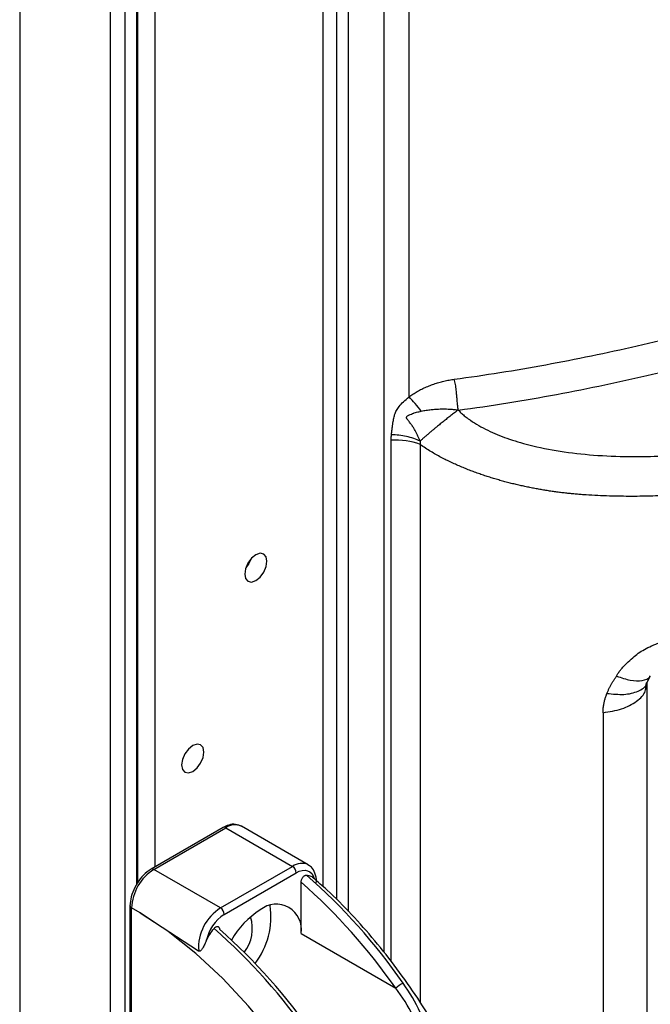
# Model space of a CAD drawing. Header units: millimetres. Extents: x 0 to 1118, y 0 to 864.
# Tile 136 of 256: x 892 to 898, y 606 to 615. Entities that reach past the tile are written whole.
import ezdxf

# ---------------------------------------------------------------- set-up
doc = ezdxf.new("R2010")
doc.units = ezdxf.units.MM

msp = doc.modelspace()

# ---------------------------------------------------------------- linework, layer by layer
at = {"color": 7, "linetype": 'Continuous', "lineweight": 25}
for p, q in [((891.8427, 683.4115), (891.8427, 583.6016)), ((892.7054, 682.9135), (892.7054, 583.1036)), ((892.8468, 583.1036), (892.8468, 682.9135)), ((892.9692, 606.9714), (892.9692, 658.5761)), ((895.5527, 611.5943), (895.5527, 634.4623)), ((894.0023, 609.972), (893.9998, 609.9734)), ((897.8102, 608.8362), (897.8159, 608.8733)), ((897.8195, 608.8392), (897.8225, 608.8754)), ((897.8226, 608.8754), (897.8519, 608.9363)), ((897.8228, 605.2383), (897.8228, 608.877)), ((897.4017, 608.5879), (897.4017, 604.9533)), ((893.7816, 607.495), (893.0957, 607.0991)), ((893.1207, 607.0966), (893.8066, 607.4926)), ((893.8066, 607.4926), (894.443, 607.1252)), ((894.593, 607.14), (893.9566, 607.5074)), ((893.7571, 606.7292), (893.1207, 607.0966)), ((893.7571, 606.7292), (894.443, 607.1252)), ((893.7925, 606.668), (894.4784, 607.0639)), ((894.5243, 606.4862), (894.5243, 606.9751)), ((892.894, 606.7496), (892.894, 605.6881)), ((892.9086, 605.6677), (892.9086, 606.7292)), ((892.991, 606.6816), (892.9086, 606.7292)), ((892.991, 606.6816), (893.5483, 606.3204)), ((894.5243, 606.4862), (895.4263, 605.9655))]:
    msp.add_line(p, q, dxfattribs=at)
at = {"color": 8, "linetype": 'Continuous', "lineweight": 25}
for p, q in [((892.9546, 658.5871), (892.9546, 606.9485)), ((893.1313, 658.4801), (893.1313, 607.1196)), ((894.9772, 606.6947), (894.9772, 658.3545)), ((894.7337, 606.9329), (894.7337, 658.2626)), ((894.8618, 643.3333), (894.8618, 606.8097)), ((895.3149, 606.3057), (895.315, 643.2359)), ((895.383, 606.2196), (895.3829, 611.1808)), ((895.661, 605.8281), (895.661, 611.1405))]:
    msp.add_line(p, q, dxfattribs=at)
at = {"color": 7, "linetype": 'Continuous', "lineweight": 25, "flags": 128}
for points in [[(894.1991, 610.0299), (894.191, 610.0721), (894.168, 610.0986), (894.1336, 610.1053), (894.093, 610.0912), (894.0524, 610.0584), (894.018, 610.012), (893.995, 609.959), (893.9869, 609.9074), (893.995, 609.8652), (894.018, 609.8388), (894.0524, 609.8321), (894.093, 609.8462), (894.1336, 609.879), (894.168, 609.9254), (894.191, 609.9784), (894.1991, 610.0299)], [(894.0473, 610.0528), (894.0266, 610.007), (893.9973, 609.9662)], [(893.598, 608.2132), (893.59, 608.2554), (893.567, 608.2818), (893.5326, 608.2885), (893.492, 608.2744), (893.4514, 608.2417), (893.417, 608.1952), (893.394, 608.1422), (893.3859, 608.0907), (893.394, 608.0485), (893.417, 608.022), (893.4514, 608.0153), (893.492, 608.0295), (893.5326, 608.0622), (893.567, 608.1086), (893.59, 608.1616), (893.598, 608.2132)], [(894.4784, 607.0639), (894.5074, 607.0779), (894.5356, 607.086), (894.5622, 607.0879), (894.5866, 607.0837), (894.6081, 607.0734), (894.626, 607.0573), (894.64, 607.0358), (894.6495, 607.0096)], [(895.1454, 603.8625), (895.0125, 604.2076), (894.8553, 604.5487), (894.6756, 604.8816), (894.4756, 605.2026), (894.2574, 605.5079), (894.0238, 605.7938), (893.7774, 606.0571), (893.5211, 606.2946), (893.2579, 606.5036), (892.991, 606.6816)]]:
    msp.add_lwpolyline(points, dxfattribs=at)
at = {"color": 7, "linetype": 'Continuous', "lineweight": 25}
for centre, radius, start, end in [((895.433, 610.5472), 0.6356, 68.97639, 94.51268), ((893.3692, 606.7082), 0.461, 122.60548, 177.39452), ((894.4016, 607.0604), 0.0768, 2.60548, 57.39452), ((890.7911, 602.7283), 5.739, 34.92632, 48.7378), ((890.7714, 602.7144), 5.6778, 34.93159, 48.62538), ((893.9921, 606.3515), 0.4448, 121.88174, 184.00174), ((893.7157, 606.6645), 0.0768, 2.60548, 57.39452), ((893.5058, 606.6464), 0.7317, 322.52698, 8.28999), ((894.2873, 606.5247), 0.2402, 350.78596, 129.20329), ((894.0055, 606.3391), 0.3918, 122.93446, 168.6768), ((894.5549, 606.0381), 0.7928, 121.94894, 150.98665), ((893.6922, 606.532), 0.3676, 322.21257, 17.74572), ((889.91, 602.2196), 5.739, 34.92632, 48.7378), ((889.9936, 602.2654), 5.6778, 34.93159, 48.62538), ((895.6195, 605.7608), 0.2815, 115.94191, 133.3517)]:
    msp.add_arc(centre, radius, start, end, dxfattribs=at)
at = {"color": 8, "linetype": 'Continuous', "lineweight": 25}
for centre, radius, start, end in [((893.792, 607.4721), 0.0251, 54.38242, 114.30712), ((893.8945, 607.3699), 0.1509, 65.69288, 125.61758), ((893.1061, 607.0761), 0.0252, 54.38366, 114.29287), ((894.531, 607.0044), 0.1494, 66.67379, 126.0825), ((892.919, 606.7521), 0.0251, 185.70602, 245.62436)]:
    msp.add_arc(centre, radius, start, end, dxfattribs=at)
at = {"color": 7, "linetype": 'Continuous', "lineweight": 25}
for points, knots in [([(895.9842, 611.7631), (896.1293, 611.7819), (896.2744, 611.8032), (896.5647, 611.8494), (896.7098, 611.8743), (897.1452, 611.9538), (897.4354, 612.0136), (897.8708, 612.1139), (898.0159, 612.1492), (898.3062, 612.2241), (898.4513, 612.2638), (898.669, 612.328), (898.7416, 612.3502), (898.8867, 612.3967), (898.9592, 612.421), (899.1044, 612.473), (899.1769, 612.5007), (899.3221, 612.5603), (899.3946, 612.5921), (899.4672, 612.6348)], [0, 0, 0, 0, 0.125, 0.125, 0.25, 0.25, 0.5, 0.5, 0.625, 0.625, 0.75, 0.75, 0.8125, 0.8125, 0.875, 0.875, 0.9375, 0.9375, 1, 1, 1, 1]), ([(896.0213, 611.4683), (896.1793, 611.4887), (896.3366, 611.5119), (896.6493, 611.5622), (896.8047, 611.5895), (897.1135, 611.6471), (897.267, 611.6776), (897.5722, 611.7419), (897.7236, 611.7758), (898.0239, 611.8468), (898.1729, 611.8841), (898.4674, 611.9625), (898.613, 612.0037), (898.8988, 612.0913), (899.0393, 612.1376), (899.2415, 612.2134), (899.3075, 612.2396), (899.4026, 612.2814), (899.4337, 612.2957), (899.4937, 612.3254), (899.5227, 612.3407), (899.5499, 612.3563)], [0, 0, 0, 0, 0.125, 0.125, 0.25, 0.25, 0.375, 0.375, 0.5, 0.5, 0.625, 0.625, 0.75, 0.75, 0.875, 0.875, 0.9375, 0.9375, 0.96875, 0.96875, 1, 1, 1, 1]), ([(895.5527, 611.5943), (895.5589, 611.5989), (895.5713, 611.608), (895.5906, 611.6212), (895.6106, 611.6338), (895.6312, 611.646), (895.6524, 611.6577), (895.6742, 611.6689), (895.6967, 611.6797), (895.7198, 611.69), (895.7507, 611.7027), (895.7897, 611.7172), (895.8371, 611.7322), (895.8853, 611.7449), (895.9345, 611.7555), (895.9675, 611.7607), (895.9842, 611.7633)], [0, 0, 0, 0, 0.050586, 0.1013719, 0.1524412, 0.2038763, 0.2557581, 0.3081659, 0.3611768, 0.4148654, 0.4693042, 0.5740872, 0.6790989, 0.7847933, 0.8916163, 1, 1, 1, 1]), ([(896.021, 611.4705), (896.0203, 611.4769), (896.0189, 611.4897), (896.0169, 611.5093), (896.015, 611.5291), (896.013, 611.5493), (896.0112, 611.5695), (896.0094, 611.5899), (896.0076, 611.6103), (896.0058, 611.6333), (896.0034, 611.6588), (896, 611.6864), (895.9958, 611.7133), (895.9906, 611.7394), (895.9862, 611.7555), (895.9841, 611.7636)], [0, 0, 0, 0, 0.06208, 0.125053, 0.188852, 0.253408, 0.318645, 0.384484, 0.450844, 0.517637, 0.611195, 0.706283, 0.802812, 0.900726, 1, 1, 1, 1]), ([(895.3857, 611.2335), (895.3868, 611.2445), (895.3888, 611.2665), (895.3929, 611.2995), (895.3973, 611.3303), (895.4016, 611.3574), (895.4056, 611.3817), (895.4099, 611.4038), (895.4172, 611.432), (895.4322, 611.4657), (895.4605, 611.5068), (895.501, 611.5504), (895.5345, 611.5788), (895.5527, 611.5943)], [0, 0, 0, 0, 0.08466, 0.169498, 0.254542, 0.321607, 0.378641, 0.441993, 0.4925, 0.59671, 0.709622, 0.84215, 1, 1, 1, 1]), ([(895.6693, 611.4587), (895.6506, 611.4834), (895.631, 611.5077), (895.5916, 611.5536), (895.5718, 611.5751), (895.5527, 611.5943)], [0, 0, 0, 0, 0.5, 0.5, 1, 1, 1, 1]), ([(895.6592, 611.1738), (895.6554, 611.183), (895.6476, 611.2016), (895.6349, 611.2289), (895.6211, 611.256), (895.6062, 611.2827), (895.5937, 611.3028), (895.5845, 611.3166), (895.5779, 611.3265), (895.5687, 611.3386), (895.5583, 611.3522), (895.55, 611.3631), (895.5433, 611.3717), (895.537, 611.3785), (895.5319, 611.3853), (895.5296, 611.3911), (895.5293, 611.3953), (895.5297, 611.3996), (895.5308, 611.404), (895.5333, 611.408), (895.5371, 611.4131), (895.5433, 611.4175), (895.5532, 611.4226), (895.5669, 611.4284), (895.5816, 611.4338), (895.5941, 611.4384), (895.6073, 611.4428), (895.6247, 611.4478), (895.6468, 611.4536), (895.6618, 611.457), (895.6693, 611.4587)], [0, 0, 0, 0, 0.070897, 0.142178, 0.213854, 0.286079, 0.358834, 0.381623, 0.404319, 0.443774, 0.489222, 0.525995, 0.542211, 0.567905, 0.591589, 0.603964, 0.614584, 0.625113, 0.63822, 0.650054, 0.662146, 0.687142, 0.706322, 0.743783, 0.793951, 0.818558, 0.839199, 0.892773, 0.946412, 1, 1, 1, 1]), ([(896.021, 611.4705), (896.0152, 611.4661), (896.0037, 611.4571), (895.9862, 611.4435), (895.9685, 611.4297), (895.9505, 611.4156), (895.9324, 611.4014), (895.9143, 611.3871), (895.8961, 611.3727), (895.8779, 611.3583), (895.8599, 611.3439), (895.842, 611.3295), (895.8228, 611.314), (895.8018, 611.2969), (895.7788, 611.2778), (895.7549, 611.2577), (895.7305, 611.2369), (895.706, 611.2156), (895.6818, 611.1942), (895.6668, 611.1807), (895.6592, 611.1738)], [0, 0, 0, 0, 0.043874, 0.088178, 0.132872, 0.177914, 0.223262, 0.26887, 0.31469, 0.360674, 0.406773, 0.452936, 0.499113, 0.557313, 0.620341, 0.68804, 0.760187, 0.836488, 0.916574, 1, 1, 1, 1]), ([(895.6693, 611.4587), (895.6771, 611.4603), (895.6927, 611.4635), (895.7163, 611.4675), (895.7401, 611.4709), (895.7694, 611.4744), (895.8104, 611.4781), (895.8594, 611.4802), (895.9051, 611.4798), (895.9455, 611.478), (895.9824, 611.4752), (896.0089, 611.472), (896.021, 611.4705)], [0, 0, 0, 0, 0.0683322, 0.136653, 0.2049072, 0.2730307, 0.3870681, 0.5537077, 0.6867312, 0.7729432, 0.8962024, 1, 1, 1, 1]), ([(896.021, 611.4705), (896.0251, 611.466), (896.0336, 611.4567), (896.0475, 611.4431), (896.0629, 611.4292), (896.0797, 611.415), (896.0979, 611.4006), (896.1176, 611.3859), (896.1566, 611.3584), (896.2175, 611.3201), (896.3319, 611.2595), (896.4914, 611.195), (896.7222, 611.1273), (896.9987, 611.0725), (897.3175, 611.0362), (897.7208, 611.0197), (898.2093, 611.0412), (898.6799, 611.1026), (899.0758, 611.182), (899.321, 611.2427), (899.5032, 611.2942), (899.6132, 611.3271), (899.716, 611.3601), (899.8114, 611.3923), (899.899, 611.4223), (899.9804, 611.4509), (900.0315, 611.4696), (900.0565, 611.4787)], [0, 0, 0, 0, 0.00414, 0.008551, 0.013241, 0.018218, 0.023488, 0.029056, 0.034928, 0.055938, 0.077903, 0.123014, 0.173141, 0.24266, 0.317024, 0.395605, 0.52453, 0.661719, 0.735141, 0.818341, 0.84818, 0.877107, 0.905219, 0.930927, 0.955191, 0.978164, 1, 1, 1, 1]), ([(895.3829, 611.1808), (895.383, 611.1866), (895.3831, 611.1982), (895.384, 611.2157), (895.3851, 611.2275), (895.3857, 611.2335)], [0, 0, 0, 0, 0.3287, 0.661933, 1, 1, 1, 1]), ([(895.6592, 611.1738), (895.6206, 611.192), (895.5758, 611.2071), (895.4815, 611.2277), (895.4323, 611.233), (895.3857, 611.2335)], [0, 0, 0, 0, 0.5, 0.5, 1, 1, 1, 1]), ([(895.6592, 611.1738), (895.6598, 611.1708), (895.6608, 611.165), (895.6603, 611.1579), (895.6597, 611.152), (895.66, 611.1464), (895.6606, 611.1425), (895.661, 611.1405)], [0, 0, 0, 0, 0.256265, 0.492242, 0.652147, 0.820801, 1, 1, 1, 1]), ([(900.1151, 611.1074), (900.1031, 611.1031), (900.0771, 611.0939), (900.0348, 611.0789), (899.9864, 611.062), (899.932, 611.0433), (899.8715, 611.023), (899.805, 611.0013), (899.7324, 610.9785), (899.6538, 610.9545), (899.5691, 610.9298), (899.4785, 610.9044), (899.3817, 610.8786), (899.2525, 610.8456), (899.0952, 610.8086), (898.9142, 610.7707), (898.7419, 610.739), (898.5782, 610.7129), (898.4152, 610.6905), (898.2465, 610.6721), (898.0656, 610.6583), (897.8741, 610.6494), (897.6721, 610.6462), (897.4595, 610.6494), (897.2986, 610.6569), (897.1936, 610.6642), (897.1477, 610.6679), (897.1017, 610.6722), (897.0555, 610.677), (897.0093, 610.6823), (896.9628, 610.6882), (896.9163, 610.6947), (896.8696, 610.7017), (896.8228, 610.7094), (896.7758, 610.7176), (896.7287, 610.7264), (896.6815, 610.7359), (896.6341, 610.746), (896.5866, 610.7567), (896.539, 610.7681), (896.4912, 610.7802), (896.4433, 610.793), (896.3953, 610.8066), (896.3471, 610.821), (896.2988, 610.8362), (896.2504, 610.8522), (896.2018, 610.8692), (896.1532, 610.8872), (896.1044, 610.9062), (896.0555, 610.9262), (896.0064, 610.9474), (895.9573, 610.9698), (895.908, 610.9934), (895.8585, 611.0184), (895.8089, 611.0452), (895.7592, 611.0741), (895.7092, 611.1057), (895.6771, 611.1286), (895.6607, 611.1402)], [0, 0, 0, 0, 0.009532, 0.020546, 0.033002, 0.046859, 0.062082, 0.078635, 0.09649, 0.115611, 0.135967, 0.15753, 0.18028, 0.2042, 0.247761, 0.288756, 0.327325, 0.363587, 0.397641, 0.434803, 0.474018, 0.515278, 0.558569, 0.603877, 0.651201, 0.660883, 0.670595, 0.680338, 0.690114, 0.699923, 0.709766, 0.719645, 0.729561, 0.739516, 0.74951, 0.759545, 0.769623, 0.779746, 0.789915, 0.800133, 0.810402, 0.820726, 0.831106, 0.841548, 0.852056, 0.862636, 0.873293, 0.884036, 0.894873, 0.905814, 0.916871, 0.928057, 0.939386, 0.950881, 0.962596, 0.974613, 0.987039, 1, 1, 1, 1]), ([(897.5307, 608.936), (897.5326, 608.9399), (897.5366, 608.9479), (897.5438, 608.9599), (897.5521, 608.9725), (897.5616, 608.9855), (897.5724, 608.9991), (897.5843, 609.0131), (897.5975, 609.0276), (897.6118, 609.0427), (897.6402, 609.0711), (897.6811, 609.1091), (897.7368, 609.1541), (897.797, 609.1919), (897.8541, 609.2201), (897.9055, 609.242), (897.9482, 609.2581), (897.9914, 609.2725), (898.0205, 609.2805), (898.0351, 609.2845)], [0, 0, 0, 0, 0.0226744, 0.046774, 0.072377, 0.0995494, 0.1283468, 0.1588163, 0.1909984, 0.224928, 0.2606355, 0.3869028, 0.4940496, 0.6007219, 0.7181057, 0.788735, 0.8591016, 0.9294437, 1, 1, 1, 1]), ([(897.439, 608.7722), (897.4424, 608.7803), (897.4492, 608.7965), (897.4606, 608.8205), (897.4728, 608.8443), (897.4859, 608.8677), (897.4999, 608.8908), (897.5147, 608.9136), (897.5254, 608.9285), (897.5307, 608.936)], [0, 0, 0, 0, 0.1440408, 0.2873984, 0.4302437, 0.5727503, 0.7150939, 0.8574511, 1, 1, 1, 1]), ([(897.4017, 608.5879), (897.4017, 608.5941), (897.4019, 608.6063), (897.4031, 608.6248), (897.4049, 608.6432), (897.4076, 608.6618), (897.4117, 608.6844), (897.4181, 608.7111), (897.4273, 608.7418), (897.4351, 608.762), (897.439, 608.7722)], [0, 0, 0, 0, 0.099779, 0.199441, 0.299101, 0.398873, 0.498871, 0.665643, 0.832512, 1, 1, 1, 1]), ([(893.9595, 607.5049), (893.9401, 607.5135), (893.9013, 607.531), (893.8381, 607.5228), (893.7991, 607.5037), (893.7816, 607.495)], [0, 0, 0, 0, 0.351901, 0.708572, 1, 1, 1, 1]), ([(893.0957, 607.0991), (893.0828, 607.0908), (893.0459, 607.0671), (892.9898, 607.0095), (892.9369, 606.9266), (892.901, 606.8358), (892.8963, 606.7781), (892.894, 606.7496)], [0, 0, 0, 0, 0.118736, 0.339889, 0.560668, 0.782224, 1, 1, 1, 1]), ([(894.6688, 606.9682), (894.6692, 606.9722), (894.6723, 607.0061), (894.6612, 607.0594), (894.6313, 607.1158), (894.6002, 607.1326), (894.5879, 607.1392)], [0, 0, 0, 0, 0.053081, 0.449199, 0.782992, 1, 1, 1, 1]), ([(894.5243, 606.9751), (894.5246, 606.9788), (894.525, 606.9863), (894.5287, 606.9985), (894.534, 607.0103), (894.5411, 607.0212), (894.5495, 607.0304), (894.5584, 607.0372), (894.5677, 607.0418), (894.5732, 607.0421), (894.576, 607.0423)], [0, 0, 0, 0, 0.127524, 0.254655, 0.382179, 0.50641, 0.626572, 0.754609, 0.875794, 1, 1, 1, 1]), ([(894.576, 607.0423), (894.5901, 607.0404), (894.6184, 607.0366), (894.6392, 607.0186), (894.6495, 607.0096)], [0, 0, 0, 0, 0.500083, 1, 1, 1, 1]), ([(896.3268, 604.4793), (896.3067, 604.5354), (896.2488, 604.6972), (896.1377, 604.9634), (895.9882, 605.2742), (895.821, 605.5776), (895.6377, 605.8714), (895.4397, 606.1529), (895.2286, 606.4204), (895.0056, 606.6702), (894.8095, 606.8693), (894.6855, 606.976), (894.642, 607.0134)], [0, 0, 0, 0, 0.058437, 0.168646, 0.278793, 0.388897, 0.499001, 0.609142, 0.719359, 0.8297, 0.940208, 1, 1, 1, 1]), ([(893.6213, 606.4161), (893.6317, 606.437), (893.6524, 606.479), (893.6807, 606.5154), (893.6949, 606.5336)], [0, 0, 0, 0, 0.499917, 1, 1, 1, 1]), ([(893.6949, 606.5336), (893.6976, 606.5366), (893.703, 606.5425), (893.712, 606.5486), (893.7208, 606.5522), (893.7291, 606.5529), (893.7364, 606.5504), (893.742, 606.5448), (893.7459, 606.5368), (893.7463, 606.5297), (893.7465, 606.5261)], [0, 0, 0, 0, 0.120651, 0.241676, 0.36215, 0.48352, 0.607382, 0.739684, 0.868321, 1, 1, 1, 1]), ([(893.6213, 606.4161), (893.6147, 606.4016), (893.6027, 606.3753), (893.585, 606.343), (893.5707, 606.3237), (893.5593, 606.3178), (893.5528, 606.318), (893.5498, 606.3196), (893.5483, 606.3204)], [0, 0, 0, 0, 0.3280137, 0.5994411, 0.8226026, 0.9173653, 0.9600405, 1, 1, 1, 1]), ([(895.7284, 605.4786), (895.7099, 605.5653), (895.6695, 605.7554), (895.5574, 605.9229), (895.4964, 606.014)], [0, 0, 0, 0, 0.456351, 1, 1, 1, 1]), ([(895.6748, 605.4716), (895.6506, 605.5507), (895.5967, 605.7267), (895.4868, 605.8807), (895.4263, 605.9655)], [0, 0, 0, 0, 0.4493814, 1, 1, 1, 1])]:
    msp.add_open_spline(points, degree=3, knots=knots, dxfattribs=at)
at = {"color": 8, "linetype": 'Continuous', "lineweight": 25}
for points, knots in [([(897.439, 608.7722), (897.4943, 608.7662), (897.6089, 608.7539), (897.7403, 608.7889), (897.8131, 608.8348), (897.8181, 608.8723), (897.8188, 608.877)], [0, 0, 0, 0, 0.303015, 0.628137, 0.95326, 1, 1, 1, 1]), ([(897.5307, 608.936), (897.5758, 608.9209), (897.6688, 608.8899), (897.7773, 608.891), (897.8401, 608.9098), (897.8493, 608.936), (897.8503, 608.9389)], [0, 0, 0, 0, 0.307825, 0.633818, 0.95982, 1, 1, 1, 1]), ([(897.4017, 608.5879), (897.463, 608.5976), (897.5858, 608.617), (897.7257, 608.6934), (897.8054, 608.7713), (897.8091, 608.8219), (897.8102, 608.8362)], [0, 0, 0, 0, 0.294892, 0.589784, 0.884676, 1, 1, 1, 1])]:
    msp.add_open_spline(points, degree=3, knots=knots, dxfattribs=at)

doc.saveas('drawing.dxf')
